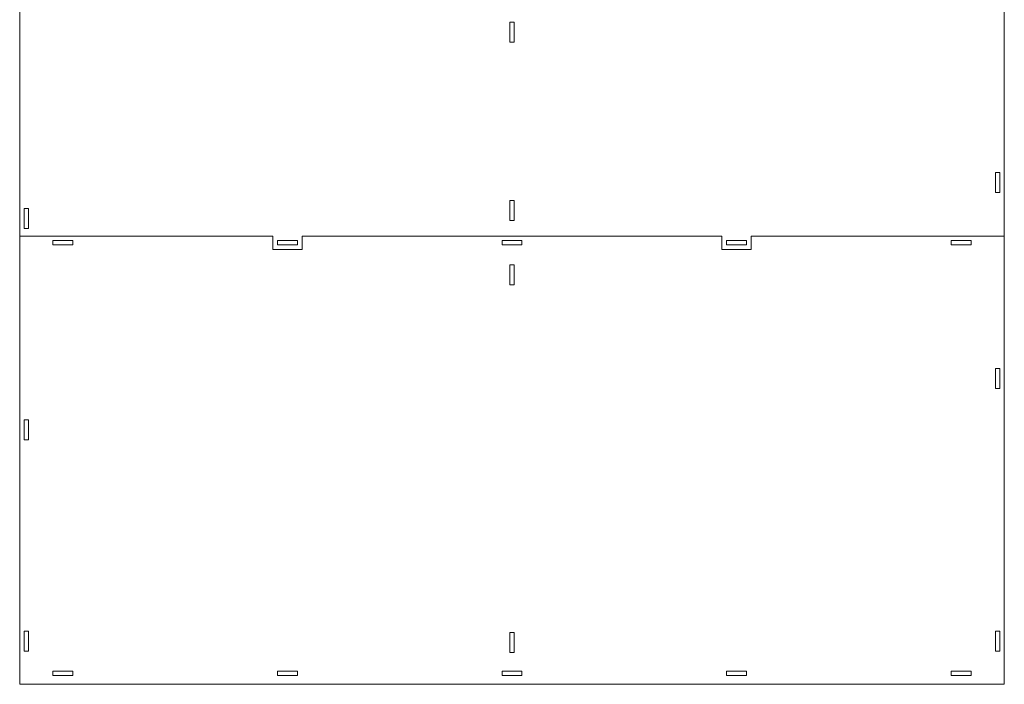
# Model space of a CAD drawing. Header units: centimetres. Extents: x -179 to 199, y -139 to 174.
# Tile 63 of 76: x 60 to 111, y 69 to 103. Entities that reach past the tile are written whole.
import ezdxf

# ---------------------------------------------------------------- set-up
doc = ezdxf.new("R2010")
doc.units = ezdxf.units.CM
doc.header["$MEASUREMENT"] = 0
doc.layers.add('Layer 1', color=7, linetype='Continuous')

msp = doc.modelspace()

# ---------------------------------------------------------------- linework, layer by layer
at = {"layer": 'Layer 1', "lineweight": 5}
for points, knots in [([(92.62514, 117.19835), (92.62514, 117.19835), (92.58135, 117.11618), (92.58135, 117.11618), (92.58135, 117.11618), (92.58135, 117.11618), (94.38437, 116.15157), (94.38437, 116.15157), (94.38437, 116.15157), (94.38437, 116.15157), (94.38437, 108.69558), (94.38437, 108.69558), (94.38437, 108.69558), (94.38437, 108.69558), (110.74802, 108.69558), (110.74802, 108.69558), (110.74802, 108.69558), (110.74802, 108.69558), (110.74802, 91.90333), (110.74802, 91.90333), (110.74802, 91.90333), (110.74802, 91.90333), (97.78177, 91.90333), (97.78177, 91.90333), (97.78177, 91.90333), (97.78177, 91.90333), (97.78177, 91.21767), (97.78177, 91.21767), (97.78177, 91.21767), (97.78177, 91.21767), (96.27754, 91.21767), (96.27754, 91.21767), (96.27754, 91.21767), (96.27754, 91.21767), (96.27754, 91.90333), (96.27754, 91.90333), (96.27754, 91.90333), (96.27754, 91.90333), (74.76627, 91.90333), (74.76627, 91.90333), (74.76627, 91.90333), (74.76627, 91.90333), (74.76627, 91.21767), (74.76627, 91.21767), (74.76627, 91.21767), (74.76627, 91.21767), (73.26204, 91.21767), (73.26204, 91.21767), (73.26204, 91.21767), (73.26204, 91.21767), (73.26204, 91.90333), (73.26204, 91.90333), (73.26204, 91.90333), (73.26204, 91.90333), (60.29734, 91.90333), (60.29734, 91.90333), (60.29734, 91.90333), (60.29734, 91.90333), (60.29734, 116.15157), (60.29734, 116.15157), (60.29734, 116.15157), (60.29734, 116.15157), (62.10036, 117.11592), (62.10036, 117.11592), (62.10036, 117.11592), (62.10036, 117.11592), (62.04678, 117.21689), (62.04678, 117.21689), (62.04678, 117.21689), (62.04678, 117.21689), (61.99372, 117.3158), (61.99372, 117.3158), (61.99372, 117.3158), (61.99372, 117.3158), (61.88734, 117.51413), (61.88734, 117.51413), (61.88734, 117.51413), (61.82888, 117.62334), (61.86236, 117.75599), (61.96127, 117.80905), (61.96127, 117.80905), (61.96127, 117.80905), (62.50217, 118.09882), (62.50217, 118.09882), (62.50217, 118.09882), (62.60134, 118.15214), (62.73038, 118.10629), (62.78885, 117.99734), (62.78885, 117.99734), (62.78885, 117.99734), (62.3381, 117.75574), (62.3381, 117.75574), (62.3381, 117.75574), (62.3381, 117.75574), (62.44448, 117.5574), (62.44448, 117.5574), (62.44448, 117.5574), (62.44448, 117.5574), (62.89497, 117.79901), (62.89497, 117.79901), (62.89497, 117.79901), (62.89497, 117.79901), (63.00135, 117.60068), (63.00135, 117.60068), (63.00135, 117.60068), (63.00135, 117.60068), (63.00238, 117.59836), (63.00238, 117.59836), (63.00238, 117.59836), (63.00238, 117.59836), (74.63594, 123.82108), (74.63594, 123.82108), (74.63594, 123.82108), (74.63594, 123.82108), (74.53085, 124.01735), (74.53085, 124.01735), (74.53085, 124.01735), (74.53085, 124.01735), (74.42447, 124.21568), (74.42447, 124.21568), (74.42447, 124.21568), (74.366, 124.32464), (74.39923, 124.45729), (74.4984, 124.5106), (74.4984, 124.5106), (74.4984, 124.5106), (75.0393, 124.80038), (75.0393, 124.80038), (75.0393, 124.80038), (75.13847, 124.85344), (75.26725, 124.80784), (75.32572, 124.69863), (75.32572, 124.69863), (75.32572, 124.69863), (74.87523, 124.45729), (74.87523, 124.45729), (74.87523, 124.45729), (74.87523, 124.45729), (74.98135, 124.25896), (74.98135, 124.25896), (74.98135, 124.25896), (74.98135, 124.25896), (75.4321, 124.50056), (75.4321, 124.50056), (75.4321, 124.50056), (75.4321, 124.50056), (75.53745, 124.30352), (75.53745, 124.30352), (75.53745, 124.30352), (75.53745, 124.30352), (77.34098, 125.26813), (77.34098, 125.26813), (77.34098, 125.26813), (77.34098, 125.26813), (79.14374, 124.30352), (79.14374, 124.30352), (79.14374, 124.30352), (79.14374, 124.30352), (79.24934, 124.50056), (79.24934, 124.50056), (79.24934, 124.50056), (79.24934, 124.50056), (79.7001, 124.25896), (79.7001, 124.25896), (79.7001, 124.25896), (79.7001, 124.25896), (79.80828, 124.45729), (79.80828, 124.45729), (79.80828, 124.45729), (79.80828, 124.45729), (79.35752, 124.69863), (79.35752, 124.69863), (79.35752, 124.69863), (79.41419, 124.80784), (79.54298, 124.85344), (79.64343, 124.80038), (79.64343, 124.80038), (79.64343, 124.80038), (80.18434, 124.5106), (80.18434, 124.5106), (80.18434, 124.5106), (80.28221, 124.45729), (80.3157, 124.32464), (80.25646, 124.21568), (80.25646, 124.21568), (80.25646, 124.21568), (80.15085, 124.01735), (80.15085, 124.01735), (80.15085, 124.01735), (80.15085, 124.01735), (80.04525, 123.82108), (80.04525, 123.82108), (80.04525, 123.82108), (80.04525, 123.82108), (91.67985, 117.59836), (91.67985, 117.59836), (91.67985, 117.59836), (91.67985, 117.59836), (91.67985, 117.60068), (91.67985, 117.60068), (91.67985, 117.60068), (91.67985, 117.60068), (91.73394, 117.69984), (91.73394, 117.69984), (91.73394, 117.69984), (91.73394, 117.69984), (91.78803, 117.79901), (91.78803, 117.79901), (91.78803, 117.79901), (91.78803, 117.79901), (92.23878, 117.5574), (92.23878, 117.5574), (92.23878, 117.5574), (92.23878, 117.5574), (92.34439, 117.75574), (92.34439, 117.75574), (92.34439, 117.75574), (92.34439, 117.75574), (91.89363, 117.99734), (91.89363, 117.99734), (91.89363, 117.99734), (91.95287, 118.10629), (92.08166, 118.15214), (92.17954, 118.09882), (92.17954, 118.09882), (92.17954, 118.09882), (92.72044, 117.80905), (92.72044, 117.80905), (92.72044, 117.80905), (92.8209, 117.75599), (92.85181, 117.62334), (92.79514, 117.51413), (92.79514, 117.51413), (92.79514, 117.51413), (92.68954, 117.3158), (92.68954, 117.3158), (92.68954, 117.3158), (92.68954, 117.3158), (92.62514, 117.19835), (92.62514, 117.19835)], [0, 0, 0, 0, 0.01639344, 0.01639344, 0.01639344, 0.01639344, 0.03278689, 0.03278689, 0.03278689, 0.03278689, 0.04918033, 0.04918033, 0.04918033, 0.04918033, 0.06557377, 0.06557377, 0.06557377, 0.06557377, 0.08196721, 0.08196721, 0.08196721, 0.08196721, 0.09836066, 0.09836066, 0.09836066, 0.09836066, 0.1147541, 0.1147541, 0.1147541, 0.1147541, 0.13114754, 0.13114754, 0.13114754, 0.13114754, 0.14754098, 0.14754098, 0.14754098, 0.14754098, 0.16393443, 0.16393443, 0.16393443, 0.16393443, 0.18032787, 0.18032787, 0.18032787, 0.18032787, 0.19672131, 0.19672131, 0.19672131, 0.19672131, 0.21311475, 0.21311475, 0.21311475, 0.21311475, 0.2295082, 0.2295082, 0.2295082, 0.2295082, 0.24590164, 0.24590164, 0.24590164, 0.24590164, 0.26229508, 0.26229508, 0.26229508, 0.26229508, 0.27868852, 0.27868852, 0.27868852, 0.27868852, 0.29508197, 0.29508197, 0.29508197, 0.29508197, 0.31147541, 0.31147541, 0.31147541, 0.31147541, 0.32786885, 0.32786885, 0.32786885, 0.32786885, 0.3442623, 0.3442623, 0.3442623, 0.3442623, 0.36065574, 0.36065574, 0.36065574, 0.36065574, 0.37704918, 0.37704918, 0.37704918, 0.37704918, 0.39344262, 0.39344262, 0.39344262, 0.39344262, 0.40983607, 0.40983607, 0.40983607, 0.40983607, 0.42622951, 0.42622951, 0.42622951, 0.42622951, 0.44262295, 0.44262295, 0.44262295, 0.44262295, 0.45901639, 0.45901639, 0.45901639, 0.45901639, 0.47540984, 0.47540984, 0.47540984, 0.47540984, 0.49180328, 0.49180328, 0.49180328, 0.49180328, 0.50819672, 0.50819672, 0.50819672, 0.50819672, 0.52459016, 0.52459016, 0.52459016, 0.52459016, 0.54098361, 0.54098361, 0.54098361, 0.54098361, 0.55737705, 0.55737705, 0.55737705, 0.55737705, 0.57377049, 0.57377049, 0.57377049, 0.57377049, 0.59016393, 0.59016393, 0.59016393, 0.59016393, 0.60655738, 0.60655738, 0.60655738, 0.60655738, 0.62295082, 0.62295082, 0.62295082, 0.62295082, 0.63934426, 0.63934426, 0.63934426, 0.63934426, 0.6557377, 0.6557377, 0.6557377, 0.6557377, 0.67213115, 0.67213115, 0.67213115, 0.67213115, 0.68852459, 0.68852459, 0.68852459, 0.68852459, 0.70491803, 0.70491803, 0.70491803, 0.70491803, 0.72131148, 0.72131148, 0.72131148, 0.72131148, 0.73770492, 0.73770492, 0.73770492, 0.73770492, 0.75409836, 0.75409836, 0.75409836, 0.75409836, 0.7704918, 0.7704918, 0.7704918, 0.7704918, 0.78688525, 0.78688525, 0.78688525, 0.78688525, 0.80327869, 0.80327869, 0.80327869, 0.80327869, 0.81967213, 0.81967213, 0.81967213, 0.81967213, 0.83606557, 0.83606557, 0.83606557, 0.83606557, 0.85245902, 0.85245902, 0.85245902, 0.85245902, 0.86885246, 0.86885246, 0.86885246, 0.86885246, 0.8852459, 0.8852459, 0.8852459, 0.8852459, 0.90163934, 0.90163934, 0.90163934, 0.90163934, 0.91803279, 0.91803279, 0.91803279, 0.91803279, 0.93442623, 0.93442623, 0.93442623, 0.93442623, 0.95081967, 0.95081967, 0.95081967, 0.95081967, 0.96721311, 0.96721311, 0.96721311, 0.96721311, 1, 1, 1, 1]), ([(85.4105, 102.85742), (85.4105, 102.85742), (85.63459, 102.85742), (85.63459, 102.85742), (85.63459, 102.85742), (85.63459, 102.85742), (85.63459, 101.83485), (85.63459, 101.83485), (85.63459, 101.83485), (85.63459, 101.83485), (85.4105, 101.83485), (85.4105, 101.83485), (85.4105, 101.83485), (85.4105, 101.83485), (85.4105, 102.85742), (85.4105, 102.85742)], [0, 0, 0, 0, 0.2, 0.2, 0.2, 0.2, 0.4, 0.4, 0.4, 0.4, 0.6, 0.6, 0.6, 0.6, 1, 1, 1, 1]), ([(110.29727, 95.16988), (110.29727, 95.16988), (110.52136, 95.16988), (110.52136, 95.16988), (110.52136, 95.16988), (110.52136, 95.16988), (110.52136, 94.14731), (110.52136, 94.14731), (110.52136, 94.14731), (110.52136, 94.14731), (110.29727, 94.14731), (110.29727, 94.14731), (110.29727, 94.14731), (110.29727, 94.14731), (110.29727, 95.16988), (110.29727, 95.16988)], [0, 0, 0, 0, 0.2, 0.2, 0.2, 0.2, 0.4, 0.4, 0.4, 0.4, 0.6, 0.6, 0.6, 0.6, 1, 1, 1, 1]), ([(85.4105, 93.7236), (85.4105, 93.7236), (85.63459, 93.7236), (85.63459, 93.7236), (85.63459, 93.7236), (85.63459, 93.7236), (85.63459, 92.70103), (85.63459, 92.70103), (85.63459, 92.70103), (85.63459, 92.70103), (85.4105, 92.70103), (85.4105, 92.70103), (85.4105, 92.70103), (85.4105, 92.70103), (85.4105, 93.7236), (85.4105, 93.7236)], [0, 0, 0, 0, 0.2, 0.2, 0.2, 0.2, 0.4, 0.4, 0.4, 0.4, 0.6, 0.6, 0.6, 0.6, 1, 1, 1, 1]), ([(60.5222, 93.32282), (60.5222, 93.32282), (60.74707, 93.32282), (60.74707, 93.32282), (60.74707, 93.32282), (60.74707, 93.32282), (60.74707, 92.29999), (60.74707, 92.29999), (60.74707, 92.29999), (60.74707, 92.29999), (60.5222, 92.29999), (60.5222, 92.29999), (60.5222, 92.29999), (60.5222, 92.29999), (60.5222, 93.32282), (60.5222, 93.32282)], [0, 0, 0, 0, 0.2, 0.2, 0.2, 0.2, 0.4, 0.4, 0.4, 0.4, 0.6, 0.6, 0.6, 0.6, 1, 1, 1, 1]), ([(60.29734, 91.90333), (60.29734, 91.90333), (73.26204, 91.90333), (73.26204, 91.90333), (73.26204, 91.90333), (73.26204, 91.90333), (73.26204, 91.21767), (73.26204, 91.21767), (73.26204, 91.21767), (73.26204, 91.21767), (74.76627, 91.21767), (74.76627, 91.21767), (74.76627, 91.21767), (74.76627, 91.21767), (74.76627, 91.90333), (74.76627, 91.90333), (74.76627, 91.90333), (74.76627, 91.90333), (96.27754, 91.90333), (96.27754, 91.90333), (96.27754, 91.90333), (96.27754, 91.90333), (96.27754, 91.21767), (96.27754, 91.21767), (96.27754, 91.21767), (96.27754, 91.21767), (97.78177, 91.21767), (97.78177, 91.21767), (97.78177, 91.21767), (97.78177, 91.21767), (97.78177, 91.90333), (97.78177, 91.90333), (97.78177, 91.90333), (97.78177, 91.90333), (110.74802, 91.90333), (110.74802, 91.90333), (110.74802, 91.90333), (110.74802, 91.90333), (110.74802, 68.95559), (110.74802, 68.95559), (110.74802, 68.95559), (110.74802, 68.95559), (60.29734, 68.95559), (60.29734, 68.95559), (60.29734, 68.95559), (60.29734, 68.95559), (60.29734, 91.90333), (60.29734, 91.90333)], [0, 0, 0, 0, 0.07692308, 0.07692308, 0.07692308, 0.07692308, 0.15384615, 0.15384615, 0.15384615, 0.15384615, 0.23076923, 0.23076923, 0.23076923, 0.23076923, 0.30769231, 0.30769231, 0.30769231, 0.30769231, 0.38461538, 0.38461538, 0.38461538, 0.38461538, 0.46153846, 0.46153846, 0.46153846, 0.46153846, 0.53846154, 0.53846154, 0.53846154, 0.53846154, 0.61538462, 0.61538462, 0.61538462, 0.61538462, 0.69230769, 0.69230769, 0.69230769, 0.69230769, 0.76923077, 0.76923077, 0.76923077, 0.76923077, 0.84615385, 0.84615385, 0.84615385, 0.84615385, 1, 1, 1, 1]), ([(63.01758, 91.67821), (63.01758, 91.67821), (61.99501, 91.67821), (61.99501, 91.67821), (61.99501, 91.67821), (61.99501, 91.67821), (61.99501, 91.45335), (61.99501, 91.45335), (61.99501, 91.45335), (61.99501, 91.45335), (63.01758, 91.45335), (63.01758, 91.45335), (63.01758, 91.45335), (63.01758, 91.45335), (63.01758, 91.67821), (63.01758, 91.67821)], [0, 0, 0, 0, 0.2, 0.2, 0.2, 0.2, 0.4, 0.4, 0.4, 0.4, 0.6, 0.6, 0.6, 0.6, 1, 1, 1, 1]), ([(74.52544, 91.67821), (74.52544, 91.67821), (73.50288, 91.67821), (73.50288, 91.67821), (73.50288, 91.67821), (73.50288, 91.67821), (73.50288, 91.45335), (73.50288, 91.45335), (73.50288, 91.45335), (73.50288, 91.45335), (74.52544, 91.45335), (74.52544, 91.45335), (74.52544, 91.45335), (74.52544, 91.45335), (74.52544, 91.67821), (74.52544, 91.67821)], [0, 0, 0, 0, 0.2, 0.2, 0.2, 0.2, 0.4, 0.4, 0.4, 0.4, 0.6, 0.6, 0.6, 0.6, 1, 1, 1, 1]), ([(86.03383, 91.67821), (86.03383, 91.67821), (85.01127, 91.67821), (85.01127, 91.67821), (85.01127, 91.67821), (85.01127, 91.67821), (85.01127, 91.45335), (85.01127, 91.45335), (85.01127, 91.45335), (85.01127, 91.45335), (86.03383, 91.45335), (86.03383, 91.45335), (86.03383, 91.45335), (86.03383, 91.45335), (86.03383, 91.67821), (86.03383, 91.67821)], [0, 0, 0, 0, 0.2, 0.2, 0.2, 0.2, 0.4, 0.4, 0.4, 0.4, 0.6, 0.6, 0.6, 0.6, 1, 1, 1, 1]), ([(97.54222, 91.67821), (97.54222, 91.67821), (96.51966, 91.67821), (96.51966, 91.67821), (96.51966, 91.67821), (96.51966, 91.67821), (96.51966, 91.45335), (96.51966, 91.45335), (96.51966, 91.45335), (96.51966, 91.45335), (97.54222, 91.45335), (97.54222, 91.45335), (97.54222, 91.45335), (97.54222, 91.45335), (97.54222, 91.67821), (97.54222, 91.67821)], [0, 0, 0, 0, 0.2, 0.2, 0.2, 0.2, 0.4, 0.4, 0.4, 0.4, 0.6, 0.6, 0.6, 0.6, 1, 1, 1, 1]), ([(109.04804, 91.67821), (109.04804, 91.67821), (108.02547, 91.67821), (108.02547, 91.67821), (108.02547, 91.67821), (108.02547, 91.67821), (108.02547, 91.45335), (108.02547, 91.45335), (108.02547, 91.45335), (108.02547, 91.45335), (109.04804, 91.45335), (109.04804, 91.45335), (109.04804, 91.45335), (109.04804, 91.45335), (109.04804, 91.67821), (109.04804, 91.67821)], [0, 0, 0, 0, 0.2, 0.2, 0.2, 0.2, 0.4, 0.4, 0.4, 0.4, 0.6, 0.6, 0.6, 0.6, 1, 1, 1, 1]), ([(85.4105, 90.43078), (85.4105, 90.43078), (85.63459, 90.43078), (85.63459, 90.43078), (85.63459, 90.43078), (85.63459, 90.43078), (85.63459, 89.40822), (85.63459, 89.40822), (85.63459, 89.40822), (85.63459, 89.40822), (85.4105, 89.40822), (85.4105, 89.40822), (85.4105, 89.40822), (85.4105, 89.40822), (85.4105, 90.43078), (85.4105, 90.43078)], [0, 0, 0, 0, 0.2, 0.2, 0.2, 0.2, 0.4, 0.4, 0.4, 0.4, 0.6, 0.6, 0.6, 0.6, 1, 1, 1, 1]), ([(110.29727, 85.12554), (110.29727, 85.12554), (110.52136, 85.12554), (110.52136, 85.12554), (110.52136, 85.12554), (110.52136, 85.12554), (110.52136, 84.10298), (110.52136, 84.10298), (110.52136, 84.10298), (110.52136, 84.10298), (110.29727, 84.10298), (110.29727, 84.10298), (110.29727, 84.10298), (110.29727, 84.10298), (110.29727, 85.12554), (110.29727, 85.12554)], [0, 0, 0, 0, 0.2, 0.2, 0.2, 0.2, 0.4, 0.4, 0.4, 0.4, 0.6, 0.6, 0.6, 0.6, 1, 1, 1, 1]), ([(60.5222, 82.49932), (60.5222, 82.49932), (60.74707, 82.49932), (60.74707, 82.49932), (60.74707, 82.49932), (60.74707, 82.49932), (60.74707, 81.47676), (60.74707, 81.47676), (60.74707, 81.47676), (60.74707, 81.47676), (60.5222, 81.47676), (60.5222, 81.47676), (60.5222, 81.47676), (60.5222, 81.47676), (60.5222, 82.49932), (60.5222, 82.49932)], [0, 0, 0, 0, 0.2, 0.2, 0.2, 0.2, 0.4, 0.4, 0.4, 0.4, 0.6, 0.6, 0.6, 0.6, 1, 1, 1, 1]), ([(60.5222, 71.67582), (60.5222, 71.67582), (60.74707, 71.67582), (60.74707, 71.67582), (60.74707, 71.67582), (60.74707, 71.67582), (60.74707, 70.65325), (60.74707, 70.65325), (60.74707, 70.65325), (60.74707, 70.65325), (60.5222, 70.65325), (60.5222, 70.65325), (60.5222, 70.65325), (60.5222, 70.65325), (60.5222, 71.67582), (60.5222, 71.67582)], [0, 0, 0, 0, 0.2, 0.2, 0.2, 0.2, 0.4, 0.4, 0.4, 0.4, 0.6, 0.6, 0.6, 0.6, 1, 1, 1, 1]), ([(110.29727, 71.67582), (110.29727, 71.67582), (110.52136, 71.67582), (110.52136, 71.67582), (110.52136, 71.67582), (110.52136, 71.67582), (110.52136, 70.65325), (110.52136, 70.65325), (110.52136, 70.65325), (110.52136, 70.65325), (110.29727, 70.65325), (110.29727, 70.65325), (110.29727, 70.65325), (110.29727, 70.65325), (110.29727, 71.67582), (110.29727, 71.67582)], [0, 0, 0, 0, 0.2, 0.2, 0.2, 0.2, 0.4, 0.4, 0.4, 0.4, 0.6, 0.6, 0.6, 0.6, 1, 1, 1, 1]), ([(85.4105, 71.61452), (85.4105, 71.61452), (85.63459, 71.61452), (85.63459, 71.61452), (85.63459, 71.61452), (85.63459, 71.61452), (85.63459, 70.59169), (85.63459, 70.59169), (85.63459, 70.59169), (85.63459, 70.59169), (85.4105, 70.59169), (85.4105, 70.59169), (85.4105, 70.59169), (85.4105, 70.59169), (85.4105, 71.61452), (85.4105, 71.61452)], [0, 0, 0, 0, 0.2, 0.2, 0.2, 0.2, 0.4, 0.4, 0.4, 0.4, 0.6, 0.6, 0.6, 0.6, 1, 1, 1, 1]), ([(63.01758, 69.63043), (63.01758, 69.63043), (61.99501, 69.63043), (61.99501, 69.63043), (61.99501, 69.63043), (61.99501, 69.63043), (61.99501, 69.40557), (61.99501, 69.40557), (61.99501, 69.40557), (61.99501, 69.40557), (63.01758, 69.40557), (63.01758, 69.40557), (63.01758, 69.40557), (63.01758, 69.40557), (63.01758, 69.63043), (63.01758, 69.63043)], [0, 0, 0, 0, 0.2, 0.2, 0.2, 0.2, 0.4, 0.4, 0.4, 0.4, 0.6, 0.6, 0.6, 0.6, 1, 1, 1, 1]), ([(74.52544, 69.63043), (74.52544, 69.63043), (73.50288, 69.63043), (73.50288, 69.63043), (73.50288, 69.63043), (73.50288, 69.63043), (73.50288, 69.40557), (73.50288, 69.40557), (73.50288, 69.40557), (73.50288, 69.40557), (74.52544, 69.40557), (74.52544, 69.40557), (74.52544, 69.40557), (74.52544, 69.40557), (74.52544, 69.63043), (74.52544, 69.63043)], [0, 0, 0, 0, 0.2, 0.2, 0.2, 0.2, 0.4, 0.4, 0.4, 0.4, 0.6, 0.6, 0.6, 0.6, 1, 1, 1, 1]), ([(86.03383, 69.63043), (86.03383, 69.63043), (85.01127, 69.63043), (85.01127, 69.63043), (85.01127, 69.63043), (85.01127, 69.63043), (85.01127, 69.40557), (85.01127, 69.40557), (85.01127, 69.40557), (85.01127, 69.40557), (86.03383, 69.40557), (86.03383, 69.40557), (86.03383, 69.40557), (86.03383, 69.40557), (86.03383, 69.63043), (86.03383, 69.63043)], [0, 0, 0, 0, 0.2, 0.2, 0.2, 0.2, 0.4, 0.4, 0.4, 0.4, 0.6, 0.6, 0.6, 0.6, 1, 1, 1, 1]), ([(97.54222, 69.63043), (97.54222, 69.63043), (96.51966, 69.63043), (96.51966, 69.63043), (96.51966, 69.63043), (96.51966, 69.63043), (96.51966, 69.40557), (96.51966, 69.40557), (96.51966, 69.40557), (96.51966, 69.40557), (97.54222, 69.40557), (97.54222, 69.40557), (97.54222, 69.40557), (97.54222, 69.40557), (97.54222, 69.63043), (97.54222, 69.63043)], [0, 0, 0, 0, 0.2, 0.2, 0.2, 0.2, 0.4, 0.4, 0.4, 0.4, 0.6, 0.6, 0.6, 0.6, 1, 1, 1, 1]), ([(109.04804, 69.63043), (109.04804, 69.63043), (108.02547, 69.63043), (108.02547, 69.63043), (108.02547, 69.63043), (108.02547, 69.63043), (108.02547, 69.40557), (108.02547, 69.40557), (108.02547, 69.40557), (108.02547, 69.40557), (109.04804, 69.40557), (109.04804, 69.40557), (109.04804, 69.40557), (109.04804, 69.40557), (109.04804, 69.63043), (109.04804, 69.63043)], [0, 0, 0, 0, 0.2, 0.2, 0.2, 0.2, 0.4, 0.4, 0.4, 0.4, 0.6, 0.6, 0.6, 0.6, 1, 1, 1, 1])]:
    msp.add_open_spline(points, degree=3, knots=knots, dxfattribs=at)

doc.saveas('drawing.dxf')
